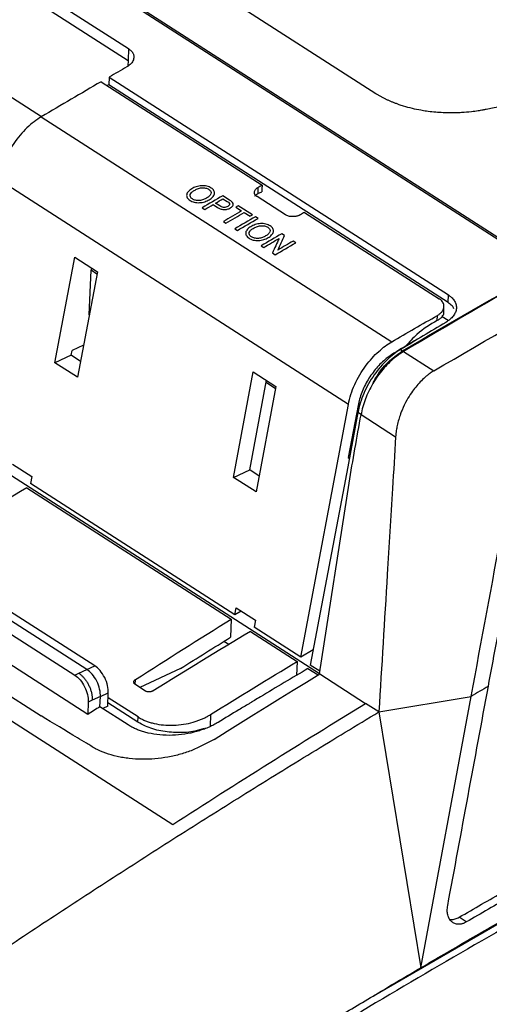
# Model space of a CAD drawing. Header units: millimetres. Extents: x -1111 to 1147, y -743 to 1146.
# Tile 94 of 203: x 883 to 927, y -543 to -451. Entities that reach past the tile are written whole.
import ezdxf

# ---------------------------------------------------------------- set-up
doc = ezdxf.new("R2010")
doc.units = ezdxf.units.MM

msp = doc.modelspace()

# ---------------------------------------------------------------- linework, layer by layer
at = {"color": 7, "linetype": 'Continuous', "lineweight": 25}
for p, q in [((931.715, -473.795), (826.262, -406.017)), ((931.711, -473.979), (826.255, -406.2)), ((834.653, -415.94), (893.387, -453.69)), ((834.61, -417.035), (893.344, -454.786)), ((885.226, -460.078), (834.206, -427.286)), ((871.815, -429.135), (916.538, -457.88)), ((911.268, -512.281), (802.825, -442.581)), ((786.773, -452.965), (885.22, -516.239)), ((893.387, -453.69), (893.344, -454.786)), ((891.572, -456.361), (891.544, -457.081)), ((891.572, -456.361), (923.338, -476.778)), ((891.544, -457.081), (891.381, -457.155)), ((923.31, -477.497), (891.544, -457.081)), ((905.508, -466.701), (905.485, -467.281)), ((902.84, -467.883), (902.214, -467.481)), ((902.232, -467.765), (902.638, -468.027)), ((908.074, -469.261), (905.427, -467.559)), ((905.485, -467.281), (905.862, -467.105)), ((900.284, -468.609), (900.524, -468.764)), ((901.316, -468.3), (901.734, -468.568)), ((901.95, -468.434), (901.539, -468.17)), ((903.433, -468.537), (903.979, -468.888)), ((904.988, -469.264), (903.656, -468.408)), ((904.219, -469.043), (904.766, -469.394)), ((905.512, -469.601), (905.272, -469.447)), ((909.868, -469.036), (922.473, -477.138)), ((902.272, -469.887), (902.512, -470.041)), ((903.342, -470.575), (903.583, -470.729)), ((907.994, -471.196), (907.741, -471.033)), ((905.811, -472.161), (906.051, -472.316)), ((909.051, -471.875), (908.811, -471.721)), ((886.498, -483.127), (888.35, -473.234)), ((888.35, -473.234), (890.473, -474.598)), ((906.867, -472.841), (907.121, -473.004)), ((889.908, -474.235), (889.881, -474.461)), ((890.473, -474.598), (888.621, -484.492)), ((889.717, -478.639), (889.881, -474.461)), ((923.31, -477.497), (923.338, -476.778)), ((922.901, -478.451), (922.927, -477.782)), ((922.29, -479.178), (922.309, -478.692)), ((826.044, -480.467), (897.525, -526.411)), ((889.183, -481.49), (888.102, -481.984)), ((888.018, -482.434), (886.498, -483.127)), ((888.018, -482.434), (888.102, -481.984)), ((888.9, -483.001), (888.018, -482.434)), ((918.86, -481.889), (919.055, -482.014)), ((919.137, -482.081), (921.964, -483.898)), ((888.621, -484.492), (886.498, -483.127)), ((903.216, -493.872), (905.068, -483.979)), ((905.068, -483.979), (907.191, -485.343)), ((904.735, -493.179), (906.308, -484.776)), ((907.191, -485.343), (905.339, -495.237)), ((909.524, -510.727), (913.976, -487.028)), ((914.879, -487.137), (913.959, -492.026)), ((914.868, -487.786), (913.924, -492.893)), ((915.162, -487.99), (915.161, -487.996)), ((915.162, -487.99), (918.399, -490.07)), ((882.526, -492.648), (884.329, -493.806)), ((913.959, -492.026), (914.071, -492.098)), ((903.216, -493.872), (904.735, -493.179)), ((905.618, -493.746), (904.735, -493.179)), ((913.928, -492.895), (910.405, -511.474)), ((884.329, -493.806), (884.207, -494.454)), ((903.353, -506.761), (884.207, -494.454)), ((905.339, -495.237), (903.216, -493.872)), ((911.268, -512.281), (914.052, -494.422)), ((883.851, -494.857), (903.003, -507.167)), ((889.494, -511.887), (872.268, -500.815)), ((890.241, -511.553), (873.015, -500.482)), ((871.158, -501.356), (888.36, -512.413)), ((889.573, -516.085), (869.723, -503.326)), ((903.353, -506.761), (903.474, -506.112)), ((903.929, -506.404), (903.353, -506.761)), ((903.474, -506.112), (905.277, -507.27)), ((903.003, -507.167), (902.936, -508.859)), ((905.277, -507.27), (905.154, -507.918)), ((904.799, -508.321), (909.17, -511.13)), ((909.524, -510.727), (905.154, -507.918)), ((902.781, -509.545), (902.316, -509.246)), ((910.678, -510.033), (909.524, -510.727)), ((909.17, -511.13), (909.119, -512.429)), ((888.734, -512.235), (889.494, -511.887)), ((889.494, -511.887), (890.241, -511.553)), ((898.262, -511.786), (894.451, -513.559)), ((910.193, -511.788), (911.136, -512.393)), ((911.304, -512.052), (910.405, -511.474)), ((888.36, -512.413), (888.734, -512.235)), ((911.268, -512.281), (911.293, -512.297)), ((911.293, -512.297), (915.591, -515.059)), ((894.986, -513.903), (893.992, -513.265)), ((889.616, -514.931), (889.571, -516.083)), ((889.995, -514.764), (889.616, -514.931)), ((890.755, -514.415), (889.995, -514.764)), ((890.717, -515.376), (890.755, -514.415)), ((890.754, -514.415), (891.496, -514.07)), ((891.447, -515.327), (891.496, -514.07)), ((894.284, -516.33), (891.478, -514.527)), ((916.833, -515.858), (925.472, -514.409)), ((920.76, -539.838), (925.472, -514.409)), ((893.368, -517.079), (890.717, -515.375)), ((891.447, -515.327), (890.98, -515.544)), ((894.265, -516.817), (891.459, -515.014)), ((916.833, -515.858), (915.591, -515.059)), ((916.833, -515.858), (920.76, -539.838)), ((894.265, -516.817), (894.284, -516.33)), ((901.066, -516.109), (901.022, -517.232)), ((932.137, -533.332), (916.316, -542.514)), ((925.017, -535.547), (924.348, -535.103))]:
    msp.add_line(p, q, dxfattribs=at)
at = {"color": 250, "linetype": 'Continuous', "lineweight": 25}
for p, q in [((893.344, -454.786), (893.323, -455.313)), ((890.433, -474.815), (889.881, -474.461)), ((922.771, -478.793), (923.326, -479.15)), ((919.055, -482.014), (919.149, -482.074)), ((907.15, -485.56), (906.268, -484.993)), ((915.031, -487.235), (914.879, -487.137)), ((915.173, -487.982), (914.868, -487.786)), ((894.015, -513.279), (894.034, -512.817))]:
    msp.add_line(p, q, dxfattribs=at)
at = {"color": 7, "linetype": 'Continuous', "lineweight": 25, "flags": 128}
for points in [[(890.817, -456.792), (899.256, -462.216), (905.887, -466.478)], [(885.22, -460.082), (903.594, -471.892), (918.031, -481.171)], [(913.976, -487.028), (895.618, -475.229), (881.194, -465.958)], [(905.887, -466.478), (905.873, -466.829), (905.862, -467.105)], [(901.404, -518.435), (902.639, -517.658), (903.874, -516.884), (905.11, -516.113), (906.346, -515.344), (907.582, -514.578), (908.819, -513.815), (910.056, -513.055), (911.293, -512.297)]]:
    msp.add_lwpolyline(points, dxfattribs=at)
at = {"color": 7, "linetype": 'Continuous', "lineweight": 25}
for centre, major_axis, ratio, start_param, end_param in [((969.92, -1133.458), (435.363, 694.921), 0.617315, 0.855489, 0.87596), ((919.509, -486.848), (3.188, 5.084), 0.617561, 0.876867, 1.06937), ((919.509, -486.848), (3.186, 5.085), 0.617315, 0.87596, 0.876635)]:
    msp.add_ellipse(centre, major_axis=major_axis, ratio=ratio, start_param=start_param, end_param=end_param, dxfattribs=at)
for points in [[(921.964, -483.898), (942.295, -471.936), (962.704, -461.048), (983.087, -451.29)], [(926.883, -459.357), (934.719, -457.79), (942.562, -456.308), (950.405, -454.909)], [(893.225, -455.395), (892.675, -455.716), (892.124, -456.038), (891.572, -456.361)], [(890.817, -456.792), (888.951, -457.88), (887.085, -458.977), (885.22, -460.082)], [(905.508, -466.701), (905.634, -466.627), (905.761, -466.552), (905.887, -466.478)], [(902.214, -467.481), (901.571, -467.856), (900.927, -468.232), (900.284, -468.609)], [(901.539, -468.17), (901.77, -468.035), (902.001, -467.9), (902.232, -467.765)], [(905.208, -467.504), (905.262, -467.417), (905.358, -467.34), (905.485, -467.281)], [(900.524, -468.764), (900.788, -468.609), (901.052, -468.454), (901.316, -468.3)], [(902.638, -468.027), (902.704, -468.069), (902.771, -468.111), (902.818, -468.163)], [(903.656, -468.408), (903.581, -468.451), (903.507, -468.494), (903.433, -468.537)], [(903.979, -468.888), (903.41, -469.22), (902.841, -469.553), (902.272, -469.887)], [(902.512, -470.041), (903.081, -469.708), (903.65, -469.375), (904.219, -469.043)], [(905.272, -469.447), (904.629, -469.822), (903.986, -470.198), (903.342, -470.575)], [(903.583, -470.729), (904.226, -470.352), (904.869, -469.976), (905.512, -469.601)], [(904.766, -469.394), (904.84, -469.351), (904.914, -469.307), (904.988, -469.264)], [(909.868, -469.036), (909.739, -469.109), (909.611, -469.182), (909.482, -469.256)], [(907.741, -471.033), (907.097, -471.408), (906.454, -471.784), (905.811, -472.161)], [(906.051, -472.316), (906.531, -472.034), (907.011, -471.754), (907.491, -471.473)], [(907.491, -471.473), (907.283, -471.928), (907.075, -472.384), (906.867, -472.841)], [(907.371, -472.562), (907.579, -472.106), (907.787, -471.651), (907.994, -471.196)], [(907.121, -473.004), (907.765, -472.627), (908.408, -472.251), (909.051, -471.875)], [(908.811, -471.721), (908.331, -472.001), (907.851, -472.281), (907.371, -472.562)], [(919.055, -482.014), (923.386, -479.466), (927.701, -476.978), (932, -474.549)], [(918.031, -481.171), (919.46, -480.338), (920.885, -479.512), (922.309, -478.692)], [(923.093, -479.349), (921.685, -480.189), (920.273, -481.035), (918.86, -481.889)], [(920.159, -481.088), (919.516, -481.47), (918.873, -481.853), (918.229, -482.238)], [(918.229, -482.238), (917.991, -482.38), (917.755, -482.546), (917.525, -482.735)], [(917.525, -482.735), (917.2, -482.998), (916.576, -483.607), (915.782, -484.707), (915.188, -485.916), (914.953, -486.737), (914.879, -487.137)], [(883.851, -494.857), (880.812, -496.686), (877.776, -498.54), (874.743, -500.418)], [(925.472, -514.409), (926.448, -509.14), (927.426, -503.869), (928.401, -498.601)], [(894.034, -512.817), (897.021, -510.909), (900.011, -509.026), (903.003, -507.167)], [(904.799, -508.321), (901.76, -510.15), (898.724, -512.004), (895.69, -513.882)], [(898.262, -511.786), (899.819, -510.804), (901.377, -509.828), (902.936, -508.859)], [(901.066, -516.109), (903.765, -514.43), (906.467, -512.771), (909.17, -511.13)], [(923.275, -534.015), (924.545, -527.159), (925.815, -520.303), (927.085, -513.447)], [(927.085, -513.446), (926.547, -513.767), (926.009, -514.088), (925.472, -514.409)], [(890.717, -515.375), (890.335, -515.611), (889.954, -515.848), (889.573, -516.085)], [(897.525, -526.411), (903.536, -522.531), (909.559, -518.747), (915.591, -515.059)]]:
    msp.add_open_spline(points, degree=3, dxfattribs=at)
for points, knots in [([(893.387, -453.69), (893.419, -453.712), (893.482, -453.754), (893.567, -453.821), (893.641, -453.891), (893.706, -453.964), (893.761, -454.039), (893.807, -454.117), (893.842, -454.197), (893.868, -454.279), (893.883, -454.364), (893.889, -454.452), (893.884, -454.576), (893.851, -454.733), (893.764, -454.918), (893.63, -455.09), (893.452, -455.253), (893.302, -455.347), (893.225, -455.395)], [0, 0, 0, 0, 0.047023, 0.093026, 0.138233, 0.182879, 0.227206, 0.271463, 0.315901, 0.360766, 0.406298, 0.452726, 0.500268, 0.602821, 0.701543, 0.79893, 0.897582, 1, 1, 1, 1]), ([(916.538, -457.88), (916.609, -457.925), (916.751, -458.014), (916.972, -458.143), (917.2, -458.267), (917.435, -458.386), (917.676, -458.5), (917.923, -458.61), (918.175, -458.714), (918.433, -458.814), (918.741, -458.926), (919.237, -459.087), (919.922, -459.273), (920.657, -459.424), (921.562, -459.568), (922.672, -459.675), (923.778, -459.689), (924.72, -459.648), (925.402, -459.59), (926.074, -459.501), (926.535, -459.425), (926.785, -459.376), (926.883, -459.357)], [0, 0, 0, 0, 0.02794, 0.055837, 0.083692, 0.111507, 0.13928, 0.167013, 0.194703, 0.222351, 0.249956, 0.292053, 0.374847, 0.452093, 0.500568, 0.625656, 0.750335, 0.792484, 0.874868, 0.931245, 0.972955, 1, 1, 1, 1]), ([(885.22, -460.082), (884.778, -460.344), (884.319, -460.691), (883.433, -461.538), (883.008, -462.038), (882.264, -463.124), (881.947, -463.707), (881.461, -464.862), (881.292, -465.432), (881.194, -465.958)], [0, 0, 0, 0, 0.25, 0.25, 0.5, 0.5, 0.75, 0.75, 1, 1, 1, 1]), ([(899.301, -466.824), (899.178, -466.897), (899.074, -466.979), (898.913, -467.162), (898.857, -467.261), (898.829, -467.414), (898.829, -467.464), (898.848, -467.563), (898.866, -467.613), (898.92, -467.706), (898.954, -467.75), (899.04, -467.833), (899.091, -467.872), (899.145, -467.908)], [0, 0, 0, 0, 0.25, 0.25, 0.5, 0.5, 0.625, 0.625, 0.75, 0.75, 0.875, 0.875, 1, 1, 1, 1]), ([(899.367, -467.777), (899.327, -467.75), (899.29, -467.722), (899.229, -467.66), (899.204, -467.627), (899.152, -467.522), (899.146, -467.446), (899.184, -467.298), (899.231, -467.225), (899.33, -467.126), (899.368, -467.095), (899.449, -467.035), (899.493, -467.007), (899.539, -466.98)], [0, 0, 0, 0, 0.125, 0.125, 0.25, 0.25, 0.5, 0.5, 0.75, 0.75, 0.875, 0.875, 1, 1, 1, 1]), ([(901.126, -466.751), (901.067, -466.715), (901.007, -466.681), (900.872, -466.623), (900.799, -466.598), (900.566, -466.541), (900.393, -466.526), (900.137, -466.54), (900.05, -466.55), (899.884, -466.583), (899.804, -466.604), (899.648, -466.655), (899.574, -466.685), (899.433, -466.75), (899.367, -466.787), (899.301, -466.824)], [0, 0, 0, 0, 0.125, 0.125, 0.25, 0.25, 0.5, 0.5, 0.625, 0.625, 0.75, 0.75, 0.875, 0.875, 1, 1, 1, 1]), ([(899.539, -466.98), (899.637, -466.924), (899.737, -466.871), (899.961, -466.783), (900.085, -466.748), (900.279, -466.729), (900.343, -466.729), (900.471, -466.737), (900.534, -466.745), (900.653, -466.77), (900.709, -466.788), (900.814, -466.83), (900.86, -466.855), (900.904, -466.882)], [0, 0, 0, 0, 0.25, 0.25, 0.5, 0.5, 0.625, 0.625, 0.75, 0.75, 0.875, 0.875, 1, 1, 1, 1]), ([(900.904, -466.882), (900.945, -466.909), (900.983, -466.938), (901.044, -467.002), (901.068, -467.037), (901.119, -467.144), (901.125, -467.222), (901.073, -467.373), (901.02, -467.446), (900.88, -467.579), (900.795, -467.639), (900.702, -467.694)], [0, 0, 0, 0, 0.125, 0.125, 0.25, 0.25, 0.5, 0.5, 0.75, 0.75, 1, 1, 1, 1]), ([(900.94, -467.85), (901.002, -467.812), (901.063, -467.774), (901.171, -467.691), (901.22, -467.648), (901.349, -467.51), (901.41, -467.409), (901.443, -467.254), (901.443, -467.203), (901.426, -467.102), (901.408, -467.052), (901.355, -466.957), (901.319, -466.912), (901.233, -466.827), (901.181, -466.788), (901.126, -466.751)], [0, 0, 0, 0, 0.125, 0.125, 0.25, 0.25, 0.5, 0.5, 0.625, 0.625, 0.75, 0.75, 0.875, 0.875, 1, 1, 1, 1]), ([(905.427, -467.559), (905.405, -467.544), (905.362, -467.515), (905.308, -467.467), (905.263, -467.417), (905.227, -467.365), (905.201, -467.31), (905.184, -467.253), (905.176, -467.193), (905.178, -467.112), (905.201, -467.011), (905.267, -466.897), (905.368, -466.791), (905.461, -466.731), (905.508, -466.701)], [0, 0, 0, 0, 0.064296, 0.126847, 0.188253, 0.249147, 0.310177, 0.371987, 0.435199, 0.500392, 0.62786, 0.750296, 0.872681, 1, 1, 1, 1]), ([(899.145, -467.908), (899.203, -467.943), (899.263, -467.976), (899.395, -468.032), (899.468, -468.056), (899.62, -468.094), (899.698, -468.109), (899.86, -468.125), (899.945, -468.128), (900.197, -468.115), (900.365, -468.084), (900.595, -468.012), (900.668, -467.984), (900.81, -467.921), (900.876, -467.886), (900.94, -467.85)], [0, 0, 0, 0, 0.125, 0.125, 0.25, 0.25, 0.375, 0.375, 0.5, 0.5, 0.75, 0.75, 0.875, 0.875, 1, 1, 1, 1]), ([(900.702, -467.694), (900.654, -467.721), (900.607, -467.748), (900.506, -467.796), (900.453, -467.818), (900.288, -467.878), (900.165, -467.907), (899.914, -467.929), (899.786, -467.923), (899.611, -467.887), (899.557, -467.869), (899.456, -467.829), (899.41, -467.803), (899.367, -467.777)], [0, 0, 0, 0, 0.125, 0.125, 0.25, 0.25, 0.5, 0.5, 0.75, 0.75, 0.875, 0.875, 1, 1, 1, 1]), ([(903.074, -468.056), (903.057, -468.041), (903.04, -468.025), (903.021, -468.01), (903.003, -467.995), (902.983, -467.981), (902.963, -467.967), (902.923, -467.938), (902.882, -467.911), (902.84, -467.883)], [0, 0, 0, 0, 0.0000955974, 0.0000955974, 0.0000955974, 0.000191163, 0.000191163, 0.000191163, 0.0003818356, 0.0003818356, 0.0003818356, 0.0003818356]), ([(901.734, -468.568), (901.812, -468.617), (901.892, -468.663), (902.031, -468.72), (902.08, -468.736), (902.184, -468.763), (902.239, -468.772), (902.351, -468.779), (902.409, -468.776), (902.524, -468.763), (902.579, -468.753), (902.688, -468.725), (902.74, -468.708), (902.837, -468.667), (902.882, -468.644), (902.926, -468.619)], [0, 0, 0, 0, 0.25, 0.25, 0.375, 0.375, 0.5, 0.5, 0.625, 0.625, 0.75, 0.75, 0.875, 0.875, 1, 1, 1, 1]), ([(902.678, -468.469), (902.625, -468.499), (902.566, -468.526), (902.434, -468.562), (902.361, -468.57), (902.223, -468.559), (902.16, -468.539), (902.047, -468.492), (901.998, -468.464), (901.95, -468.434)], [0, 0, 0, 0, 0.25, 0.25, 0.5, 0.5, 0.75, 0.75, 1, 1, 1, 1]), ([(902.818, -468.163), (902.827, -468.175), (902.835, -468.188), (902.846, -468.214), (902.849, -468.228), (902.852, -468.27), (902.845, -468.298), (902.817, -468.353), (902.796, -468.379), (902.744, -468.427), (902.712, -468.448), (902.678, -468.469)], [0, 0, 0, 0, 0.125, 0.125, 0.25, 0.25, 0.5, 0.5, 0.75, 0.75, 1, 1, 1, 1]), ([(902.926, -468.619), (902.957, -468.6), (902.988, -468.581), (903.042, -468.539), (903.067, -468.518), (903.132, -468.449), (903.164, -468.399), (903.198, -468.296), (903.196, -468.243), (903.156, -468.144), (903.118, -468.099), (903.074, -468.056)], [0, 0, 0, 0, 0.125, 0.125, 0.25, 0.25, 0.5, 0.5, 0.75, 0.75, 1, 1, 1, 1]), ([(909.482, -469.256), (909.457, -469.27), (909.405, -469.297), (909.322, -469.333), (909.237, -469.364), (909.148, -469.389), (909.055, -469.409), (908.96, -469.423), (908.861, -469.432), (908.728, -469.436), (908.564, -469.428), (908.38, -469.395), (908.212, -469.34), (908.121, -469.287), (908.074, -469.261)], [0, 0, 0, 0, 0.064627, 0.12744, 0.189017, 0.249976, 0.310951, 0.372577, 0.435467, 0.500201, 0.628452, 0.751128, 0.873275, 1, 1, 1, 1]), ([(904.828, -470.376), (904.705, -470.449), (904.601, -470.531), (904.44, -470.714), (904.383, -470.813), (904.356, -470.966), (904.356, -471.016), (904.374, -471.115), (904.393, -471.165), (904.446, -471.258), (904.48, -471.302), (904.566, -471.385), (904.617, -471.424), (904.672, -471.46)], [0, 0, 0, 0, 0.25, 0.25, 0.5, 0.5, 0.625, 0.625, 0.75, 0.75, 0.875, 0.875, 1, 1, 1, 1]), ([(904.894, -471.329), (904.854, -471.302), (904.816, -471.274), (904.756, -471.213), (904.731, -471.179), (904.679, -471.074), (904.673, -470.998), (904.711, -470.85), (904.757, -470.777), (904.857, -470.678), (904.895, -470.647), (904.975, -470.587), (905.02, -470.559), (905.065, -470.532)], [0, 0, 0, 0, 0.125, 0.125, 0.25, 0.25, 0.5, 0.5, 0.75, 0.75, 0.875, 0.875, 1, 1, 1, 1]), ([(906.652, -470.303), (906.594, -470.267), (906.533, -470.233), (906.399, -470.175), (906.325, -470.15), (906.092, -470.093), (905.92, -470.078), (905.663, -470.092), (905.577, -470.102), (905.41, -470.135), (905.33, -470.156), (905.175, -470.208), (905.1, -470.237), (904.959, -470.303), (904.893, -470.339), (904.828, -470.376)], [0, 0, 0, 0, 0.125, 0.125, 0.25, 0.25, 0.5, 0.5, 0.625, 0.625, 0.75, 0.75, 0.875, 0.875, 1, 1, 1, 1]), ([(905.065, -470.532), (905.163, -470.476), (905.264, -470.423), (905.488, -470.335), (905.612, -470.3), (905.806, -470.281), (905.87, -470.281), (905.997, -470.289), (906.06, -470.297), (906.179, -470.322), (906.236, -470.34), (906.34, -470.382), (906.387, -470.407), (906.431, -470.434)], [0, 0, 0, 0, 0.25, 0.25, 0.5, 0.5, 0.625, 0.625, 0.75, 0.75, 0.875, 0.875, 1, 1, 1, 1]), ([(906.431, -470.434), (906.472, -470.461), (906.51, -470.49), (906.57, -470.554), (906.595, -470.589), (906.645, -470.696), (906.651, -470.775), (906.599, -470.925), (906.547, -470.998), (906.407, -471.131), (906.321, -471.191), (906.228, -471.246)], [0, 0, 0, 0, 0.125, 0.125, 0.25, 0.25, 0.5, 0.5, 0.75, 0.75, 1, 1, 1, 1]), ([(906.467, -471.402), (906.529, -471.364), (906.589, -471.326), (906.697, -471.243), (906.746, -471.2), (906.876, -471.062), (906.937, -470.961), (906.97, -470.806), (906.97, -470.755), (906.953, -470.654), (906.934, -470.604), (906.882, -470.509), (906.846, -470.464), (906.759, -470.379), (906.708, -470.34), (906.652, -470.303)], [0, 0, 0, 0, 0.125, 0.125, 0.25, 0.25, 0.5, 0.5, 0.625, 0.625, 0.75, 0.75, 0.875, 0.875, 1, 1, 1, 1]), ([(904.672, -471.46), (904.729, -471.495), (904.789, -471.528), (904.922, -471.584), (904.994, -471.608), (905.146, -471.646), (905.224, -471.661), (905.387, -471.677), (905.472, -471.68), (905.724, -471.668), (905.892, -471.636), (906.121, -471.564), (906.195, -471.536), (906.337, -471.473), (906.403, -471.438), (906.467, -471.402)], [0, 0, 0, 0, 0.125, 0.125, 0.25, 0.25, 0.375, 0.375, 0.5, 0.5, 0.75, 0.75, 0.875, 0.875, 1, 1, 1, 1]), ([(906.228, -471.246), (906.181, -471.273), (906.133, -471.3), (906.032, -471.348), (905.98, -471.37), (905.815, -471.43), (905.692, -471.459), (905.441, -471.481), (905.313, -471.475), (905.137, -471.439), (905.084, -471.422), (904.982, -471.381), (904.937, -471.355), (904.894, -471.329)], [0, 0, 0, 0, 0.125, 0.125, 0.25, 0.25, 0.5, 0.5, 0.75, 0.75, 0.875, 0.875, 1, 1, 1, 1]), ([(923.338, -476.778), (923.37, -476.799), (923.433, -476.841), (923.522, -476.908), (923.605, -476.978), (923.707, -477.074), (923.82, -477.2), (923.965, -477.413), (924.081, -477.697), (924.106, -478.053), (924.013, -478.41), (923.842, -478.698), (923.656, -478.916), (923.491, -479.071), (923.306, -479.217), (923.164, -479.305), (923.093, -479.349)], [0, 0, 0, 0, 0.031137, 0.062255, 0.09343, 0.124738, 0.186774, 0.248904, 0.373022, 0.497917, 0.623641, 0.749094, 0.811899, 0.874548, 0.937501, 1, 1, 1, 1]), ([(922.309, -478.692), (922.345, -478.671), (922.417, -478.628), (922.513, -478.559), (922.6, -478.488), (922.677, -478.413), (922.743, -478.337), (922.799, -478.257), (922.845, -478.175), (922.881, -478.091), (922.906, -478.003), (922.925, -477.885), (922.924, -477.738), (922.879, -477.57), (922.788, -477.412), (922.655, -477.266), (922.534, -477.181), (922.473, -477.138)], [0, 0, 0, 0, 0.051891, 0.102529, 0.152207, 0.201239, 0.249948, 0.298667, 0.347725, 0.397448, 0.448146, 0.500113, 0.603264, 0.702214, 0.799535, 0.897926, 1, 1, 1, 1]), ([(923.856, -478.062), (923.809, -477.974), (923.701, -477.767), (923.452, -477.595), (923.31, -477.497)], [0, 0, 0, 0, 0.428068, 1, 1, 1, 1]), ([(922.771, -478.793), (922.718, -478.863), (922.652, -478.93), (922.49, -479.058), (922.395, -479.12), (922.29, -479.178)], [0, 0, 0, 0, 0.5, 0.5, 1, 1, 1, 1]), ([(922.771, -478.793), (922.846, -478.688), (922.925, -478.577), (922.896, -478.459), (922.894, -478.451)], [0, 0, 0, 0, 0.934438, 1, 1, 1, 1]), ([(922.29, -479.178), (921.64, -479.557), (920.592, -480.169), (919.686, -481.187), (919.341, -481.575)], [0, 0, 0, 0, 0.619479, 1, 1, 1, 1]), ([(913.976, -487.028), (914.089, -486.425), (914.292, -485.788), (914.847, -484.556), (915.198, -483.963), (915.972, -482.91), (916.393, -482.451), (917.229, -481.695), (917.643, -481.398), (918.031, -481.171)], [0, 0, 0, 0, 0.25, 0.25, 0.5, 0.5, 0.75, 0.75, 1, 1, 1, 1]), ([(918.86, -481.889), (918.457, -482.132), (918.03, -482.452), (917.185, -483.251), (916.767, -483.731), (916.014, -484.805), (915.68, -485.398), (915.16, -486.603), (914.974, -487.214), (914.868, -487.786)], [0, 0, 0, 0, 0.25, 0.25, 0.5, 0.5, 0.75, 0.75, 1, 1, 1, 1]), ([(918.288, -482.678), (917.898, -482.996), (917.533, -483.359), (917.02, -483.967), (916.854, -484.181), (916.543, -484.623), (916.397, -484.85), (915.985, -485.554), (915.755, -486.035), (915.478, -486.77), (915.396, -487.02), (915.26, -487.509), (915.205, -487.751), (915.162, -487.99)], [0, 0, 0, 0, 0.25, 0.25, 0.375, 0.375, 0.5, 0.5, 0.75, 0.75, 0.875, 0.875, 1, 1, 1, 1]), ([(921.965, -483.897), (921.915, -483.928), (921.814, -483.988), (921.666, -484.087), (921.52, -484.192), (921.342, -484.328), (921.065, -484.559), (920.54, -485.063), (919.965, -485.778), (919.406, -486.685), (919.075, -487.363), (918.834, -487.98), (918.675, -488.468), (918.544, -488.989), (918.462, -489.446), (918.418, -489.795), (918.404, -489.99), (918.399, -490.07)], [0, 0, 0, 0, 0.026419, 0.052842, 0.079274, 0.105721, 0.150279, 0.234792, 0.411714, 0.519263, 0.654339, 0.705385, 0.779242, 0.856534, 0.919088, 0.966908, 1, 1, 1, 1]), ([(914.052, -494.422), (914.221, -493.341), (914.401, -492.267), (914.775, -490.128), (914.969, -489.063), (915.161, -487.996)], [0, 0, 0, 0, 0.5, 0.5, 1, 1, 1, 1]), ([(918.399, -490.07), (918.301, -491.688), (918.04, -495.985), (917.517, -504.582), (917.094, -511.56), (916.833, -515.858)], [0, 0, 0, 0, 0.188194, 0.5, 1, 1, 1, 1]), ([(1007.484, -493.728), (1006.798, -494.026), (1005.427, -494.623), (1003.369, -495.528), (1001.311, -496.439), (999.252, -497.359), (997.194, -498.286), (995.135, -499.221), (993.076, -500.163), (991.017, -501.113), (988.958, -502.071), (986.898, -503.036), (984.838, -504.009), (982.778, -504.99), (980.718, -505.978), (978.658, -506.974), (976.597, -507.977), (974.536, -508.988), (972.475, -510.007), (970.414, -511.033), (968.352, -512.067), (966.291, -513.109), (964.229, -514.158), (962.167, -515.215), (960.105, -516.28), (958.042, -517.352), (955.979, -518.432), (953.917, -519.519), (951.853, -520.614), (949.79, -521.717), (947.727, -522.827), (945.663, -523.945), (943.599, -525.071), (941.535, -526.204), (939.471, -527.345), (937.407, -528.494), (935.342, -529.65), (933.277, -530.814), (931.213, -531.985), (929.148, -533.165), (927.082, -534.351), (925.706, -535.148), (925.017, -535.547)], [0, 0, 0, 0, 0.0250322, 0.050059, 0.0750807, 0.1000977, 0.1251102, 0.1501185, 0.175123, 0.2001238, 0.2251214, 0.2501159, 0.2751078, 0.3000972, 0.3250844, 0.3500698, 0.3750537, 0.4000363, 0.4250179, 0.4499988, 0.4749793, 0.4999598, 0.5249404, 0.5499215, 0.5749034, 0.5998864, 0.6248708, 0.6498568, 0.6748447, 0.6998349, 0.7248277, 0.7498233, 0.774822, 0.7998242, 0.82483, 0.8498399, 0.8748541, 0.8998729, 0.9248966, 0.9499255, 0.9749599, 1, 1, 1, 1]), ([(920.761, -539.838), (921.487, -539.412), (922.939, -538.56), (925.117, -537.292), (927.295, -536.031), (929.474, -534.78), (931.653, -533.536), (933.831, -532.301), (936.01, -531.075), (938.189, -529.856), (940.368, -528.646), (942.547, -527.445), (944.726, -526.252), (946.906, -525.067), (949.085, -523.89), (951.264, -522.722), (953.444, -521.562), (955.623, -520.411), (957.803, -519.268), (959.983, -518.133), (962.163, -517.007), (964.343, -515.889), (967.13, -514.47), (970.523, -512.761), (974.522, -510.776), (978.519, -508.82), (982.513, -506.893), (986.506, -504.996), (990.497, -503.128), (994.486, -501.289), (998.473, -499.479), (1002.459, -497.699), (1006.442, -495.946), (1009.096, -494.803), (1010.423, -494.231)], [0, 0, 0, 0, 0.024291, 0.048578, 0.072863, 0.097146, 0.121426, 0.145705, 0.169982, 0.194258, 0.218533, 0.242808, 0.267082, 0.291357, 0.315632, 0.339908, 0.364185, 0.388463, 0.412743, 0.437025, 0.46131, 0.485597, 0.509887, 0.554472, 0.599044, 0.643608, 0.688163, 0.732713, 0.777259, 0.821803, 0.866347, 0.910893, 0.955444, 1, 1, 1, 1]), ([(1009.719, -495.331), (1009.017, -495.634), (1007.614, -496.239), (1005.508, -497.157), (1003.402, -498.083), (1001.295, -499.016), (999.188, -499.958), (997.08, -500.909), (994.972, -501.867), (992.863, -502.833), (990.754, -503.808), (988.645, -504.791), (986.535, -505.782), (984.424, -506.781), (982.313, -507.788), (980.201, -508.804), (978.089, -509.827), (975.977, -510.859), (973.864, -511.899), (971.75, -512.947), (969.636, -514.004), (964.695, -516.491), (956.924, -520.49), (946.325, -526.144), (935.726, -531.997), (925.131, -538.047), (914.543, -544.291), (903.968, -550.727), (893.407, -557.354), (884.975, -562.804), (878.664, -566.968), (874.466, -569.769), (870.273, -572.599), (866.083, -575.458), (861.899, -578.346), (857.718, -581.263), (853.542, -584.209), (849.371, -587.185), (845.203, -590.187), (842.429, -592.213), (841.042, -593.226)], [0, 0, 0, 0, 0.012489, 0.024976, 0.037462, 0.049947, 0.062431, 0.074915, 0.087398, 0.09988, 0.112362, 0.124844, 0.137326, 0.149808, 0.16229, 0.174773, 0.187256, 0.19974, 0.212226, 0.224712, 0.2372, 0.249688, 0.312275, 0.374843, 0.437412, 0.5, 0.562587, 0.625155, 0.687723, 0.750312, 0.775288, 0.800259, 0.825227, 0.850192, 0.875155, 0.900119, 0.925084, 0.950052, 0.975023, 1, 1, 1, 1]), ([(927.085, -513.446), (927.548, -510.946), (928.012, -508.445), (928.705, -504.693), (928.937, -503.443), (929.39, -500.937), (929.61, -499.68), (929.842, -498.43)], [0, 0, 0, 0, 0.5, 0.5, 0.75, 0.75, 1, 1, 1, 1]), ([(890.754, -514.415), (890.762, -514.217), (890.742, -513.986), (890.629, -513.491), (890.536, -513.228), (890.29, -512.734), (890.138, -512.505), (889.817, -512.132), (889.65, -511.988), (889.494, -511.887)], [0, 0, 0, 0, 0.25, 0.25, 0.5, 0.5, 0.75, 0.75, 1, 1, 1, 1]), ([(891.496, -514.07), (891.504, -513.873), (891.484, -513.643), (891.371, -513.15), (891.278, -512.888), (891.033, -512.397), (890.882, -512.169), (890.563, -511.797), (890.397, -511.653), (890.241, -511.553)], [0, 0, 0, 0, 0.25, 0.25, 0.5, 0.5, 0.75, 0.75, 1, 1, 1, 1]), ([(910.193, -511.788), (908.708, -512.668), (907.038, -513.664), (905.322, -514.696), (905.09, -514.836), (905.021, -514.878), (904.997, -514.892), (904.957, -514.916), (904.857, -514.976), (904.435, -515.23), (903.391, -515.86), (902.428, -516.444), (901.786, -516.835)], [0, 0, 0, 0, 0.5, 0.5625, 0.578125, 0.578125, 0.585938, 0.585938, 0.59375, 0.625, 0.75, 1, 1, 1, 1]), ([(888.36, -512.41), (888.54, -512.526), (888.71, -512.68), (889.019, -513.049), (889.159, -513.267), (889.393, -513.736), (889.485, -513.983), (889.601, -514.466), (889.627, -514.705), (889.618, -514.932)], [0, 0, 0, 0, 0.25, 0.25, 0.5, 0.5, 0.75, 0.75, 1, 1, 1, 1]), ([(888.734, -512.236), (888.766, -512.257), (888.83, -512.3), (888.927, -512.377), (889.024, -512.463), (889.121, -512.56), (889.218, -512.667), (889.313, -512.784), (889.405, -512.91), (889.492, -513.043), (889.575, -513.184), (889.652, -513.329), (889.723, -513.479), (889.786, -513.631), (889.841, -513.784), (889.888, -513.937), (889.926, -514.087), (889.956, -514.233), (889.978, -514.375), (889.991, -514.511), (889.998, -514.641), (889.996, -514.723), (889.995, -514.764)], [0, 0, 0, 0, 0.045673, 0.092598, 0.140695, 0.189866, 0.239997, 0.290958, 0.342602, 0.394771, 0.447296, 0.5, 0.552704, 0.605229, 0.657398, 0.709042, 0.760003, 0.810134, 0.859305, 0.907402, 0.954327, 1, 1, 1, 1]), ([(893.992, -513.265), (893.978, -513.255), (893.95, -513.236), (893.918, -513.202), (893.893, -513.167), (893.877, -513.129), (893.869, -513.088), (893.869, -513.032), (893.888, -512.962), (893.943, -512.882), (894.003, -512.839), (894.034, -512.817)], [0, 0, 0, 0, 0.084631, 0.166704, 0.247716, 0.329225, 0.412759, 0.499741, 0.66972, 0.83255, 1, 1, 1, 1]), ([(895.69, -513.882), (895.673, -513.892), (895.639, -513.911), (895.583, -513.936), (895.524, -513.955), (895.462, -513.97), (895.396, -513.979), (895.307, -513.985), (895.199, -513.981), (895.078, -513.954), (895.017, -513.92), (894.986, -513.903)], [0, 0, 0, 0, 0.085149, 0.167726, 0.249159, 0.330936, 0.414528, 0.501311, 0.671438, 0.833576, 1, 1, 1, 1]), ([(811.15, -589.897), (811.86, -589.328), (813.286, -588.183), (815.439, -586.466), (817.619, -584.737), (819.826, -582.998), (822.058, -581.248), (824.317, -579.487), (826.602, -577.716), (828.914, -575.935), (831.252, -574.145), (833.616, -572.345), (836.007, -570.537), (838.424, -568.72), (840.868, -566.894), (843.339, -565.061), (845.835, -563.22), (848.359, -561.372), (850.909, -559.518), (853.485, -557.656), (856.089, -555.789), (858.718, -553.915), (861.374, -552.037), (864.057, -550.153), (866.766, -548.264), (869.502, -546.372), (872.264, -544.475), (875.053, -542.575), (877.868, -540.672), (880.709, -538.767), (883.577, -536.859), (886.471, -534.949), (889.391, -533.038), (892.337, -531.126), (895.309, -529.214), (898.308, -527.301), (901.332, -525.389), (904.382, -523.477), (907.458, -521.567), (910.56, -519.659), (913.688, -517.752), (915.782, -516.491), (916.833, -515.858)], [0, 0, 0, 0, 0.020524, 0.041279, 0.062265, 0.083482, 0.104929, 0.126607, 0.148516, 0.170656, 0.193026, 0.215627, 0.238458, 0.261519, 0.284811, 0.308332, 0.332084, 0.356066, 0.380277, 0.404718, 0.429388, 0.454288, 0.479416, 0.504774, 0.530359, 0.556174, 0.582216, 0.608486, 0.634984, 0.661709, 0.68866, 0.715839, 0.743243, 0.770874, 0.79873, 0.826811, 0.855117, 0.883647, 0.9124, 0.941378, 0.970578, 1, 1, 1, 1]), ([(901.404, -518.435), (901.071, -518.608), (900.739, -518.781), (900.071, -519.125), (899.733, -519.293), (899.02, -519.583), (898.646, -519.708), (897.873, -519.926), (897.474, -520.019), (896.676, -520.166), (896.273, -520.22), (895.46, -520.289), (895.048, -520.304), (894.241, -520.294), (893.845, -520.269), (893.261, -520.202), (893.068, -520.174), (892.686, -520.109), (892.497, -520.071), (891.942, -519.944), (891.59, -519.841), (890.919, -519.6), (890.598, -519.462), (890.152, -519.222), (890.011, -519.137), (889.729, -518.966), (889.588, -518.881), (889.165, -518.626), (887.756, -517.773), (886.347, -516.921), (885.22, -516.239)], [0, 0, 0, 0, 0.0625, 0.0625, 0.125, 0.125, 0.1875, 0.1875, 0.25, 0.25, 0.3125, 0.3125, 0.375, 0.375, 0.4375, 0.4375, 0.46875, 0.46875, 0.5, 0.5, 0.5625, 0.5625, 0.625, 0.625, 0.65625, 0.65625, 0.6875, 0.6875, 0.75, 1, 1, 1, 1]), ([(894.284, -516.33), (894.331, -516.36), (894.426, -516.419), (894.576, -516.501), (894.731, -516.579), (894.892, -516.652), (895.058, -516.72), (895.231, -516.783), (895.409, -516.84), (895.593, -516.893), (895.999, -516.995), (896.66, -517.102), (897.597, -517.126), (898.543, -517.036), (899.279, -516.871), (899.805, -516.705), (900.144, -516.579), (900.467, -516.438), (900.777, -516.282), (900.97, -516.167), (901.066, -516.109)], [0, 0, 0, 0, 0.027943, 0.055721, 0.08339, 0.111005, 0.138621, 0.166294, 0.194079, 0.222031, 0.250202, 0.37492, 0.500033, 0.6249, 0.749863, 0.80016, 0.850021, 0.899748, 0.949641, 1, 1, 1, 1]), ([(901.786, -516.835), (901.719, -516.874), (901.586, -516.954), (901.379, -517.066), (901.166, -517.173), (900.948, -517.274), (900.725, -517.37), (900.496, -517.46), (900.262, -517.544), (900.022, -517.623), (899.496, -517.779), (898.654, -517.964), (897.483, -518.073), (896.319, -518.042), (895.43, -517.896), (894.808, -517.731), (894.412, -517.599), (894.04, -517.447), (893.688, -517.275), (893.475, -517.145), (893.368, -517.079)], [0, 0, 0, 0, 0.028002, 0.055819, 0.083499, 0.111093, 0.138651, 0.166224, 0.19386, 0.221612, 0.249528, 0.373867, 0.497995, 0.624018, 0.749595, 0.800008, 0.849938, 0.899701, 0.949616, 1, 1, 1, 1]), ([(900.457, -517.404), (900.177, -517.501), (899.451, -517.754), (898.007, -517.843), (896.396, -517.684), (895.108, -517.299), (894.496, -516.949), (894.265, -516.817)], [0, 0, 0, 0, 0.148469, 0.384641, 0.620812, 0.856984, 1, 1, 1, 1]), ([(924.348, -535.103), (925.049, -534.697), (926.453, -533.885), (928.558, -532.676), (930.662, -531.474), (932.767, -530.28), (934.872, -529.095), (936.976, -527.916), (938.379, -527.138), (939.081, -526.748)], [0, 0, 0, 0, 0.142935, 0.285841, 0.42872, 0.571573, 0.714404, 0.857212, 1, 1, 1, 1]), ([(925.017, -535.547), (924.981, -535.567), (924.91, -535.607), (924.802, -535.655), (924.695, -535.695), (924.589, -535.726), (924.483, -535.747), (924.378, -535.76), (924.19, -535.765), (923.928, -535.718), (923.637, -535.54), (923.41, -535.265), (923.293, -534.961), (923.243, -534.689), (923.23, -534.474), (923.238, -534.249), (923.263, -534.093), (923.275, -534.015)], [0, 0, 0, 0, 0.036054, 0.071658, 0.106989, 0.142227, 0.177554, 0.213151, 0.249193, 0.373557, 0.498571, 0.62471, 0.750224, 0.812777, 0.874627, 0.936722, 1, 1, 1, 1]), ([(923.456, -535.286), (923.504, -535.298), (923.663, -535.337), (923.972, -535.286), (924.222, -535.164), (924.348, -535.103)], [0, 0, 0, 0, 0.179015, 0.588155, 1, 1, 1, 1]), ([(840.52, -592.801), (841.227, -592.283), (842.643, -591.247), (844.768, -589.702), (846.894, -588.164), (849.022, -586.633), (851.151, -585.11), (853.281, -583.594), (855.412, -582.086), (857.545, -580.585), (859.679, -579.092), (861.814, -577.606), (863.95, -576.128), (866.088, -574.657), (868.226, -573.194), (870.365, -571.739), (872.506, -570.291), (874.648, -568.851), (876.79, -567.418), (878.933, -565.993), (881.681, -564.177), (885.035, -561.979), (888.995, -559.411), (892.958, -556.87), (896.924, -554.356), (900.892, -551.868), (904.862, -549.407), (908.834, -546.973), (912.808, -544.566), (916.783, -542.185), (919.435, -540.62), (920.76, -539.838)], [0, 0, 0, 0, 0.026707, 0.053413, 0.08012, 0.106826, 0.133533, 0.16024, 0.186946, 0.213653, 0.240359, 0.267066, 0.293772, 0.320479, 0.347185, 0.373892, 0.400598, 0.427305, 0.454011, 0.480718, 0.507424, 0.556682, 0.605939, 0.655197, 0.704455, 0.753712, 0.80297, 0.852228, 0.901486, 0.950743, 1, 1, 1, 1])]:
    msp.add_open_spline(points, degree=3, knots=knots, dxfattribs=at)
at = {"color": 250, "linetype": 'Continuous', "lineweight": 25}
msp.add_open_spline([(916.305, -485.018), (916.406, -484.812), (916.802, -484.012), (917.774, -482.917), (918.655, -482.296), (919.055, -482.014)], degree=3, knots=[0, 0, 0, 0, 0.159447, 0.618954, 1, 1, 1, 1], dxfattribs=at)

doc.saveas('drawing.dxf')
